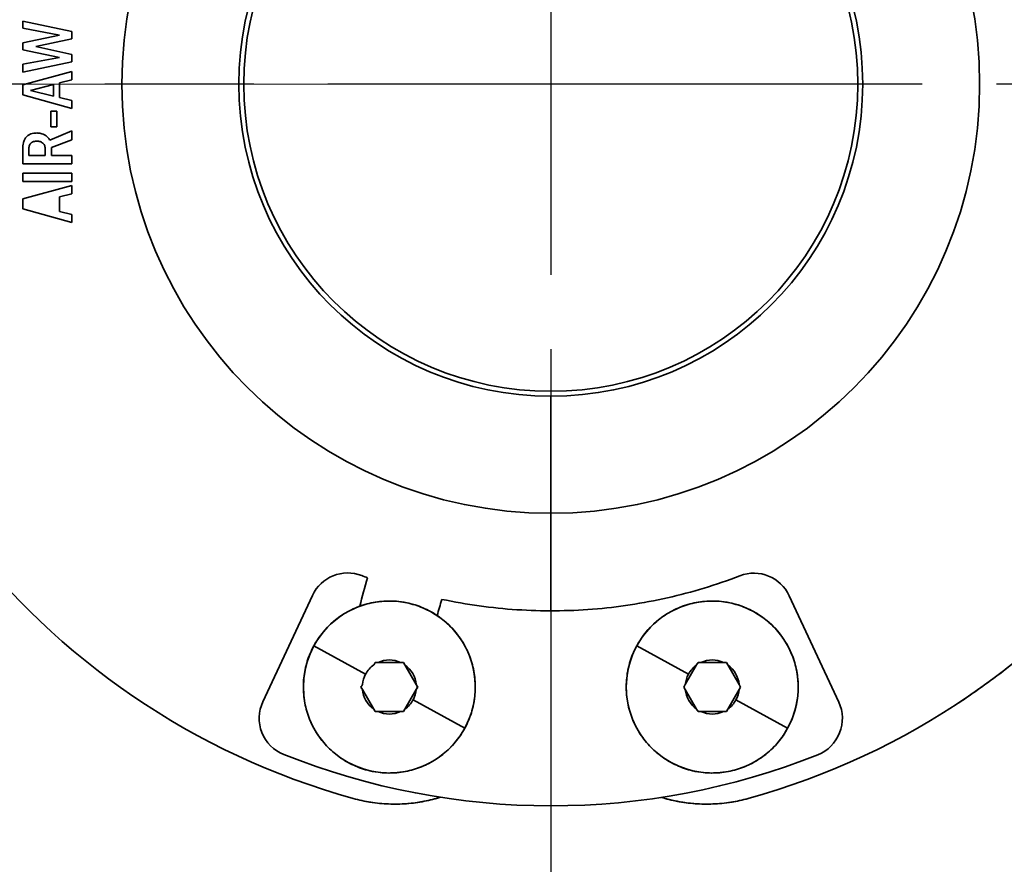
# Model space of a CAD drawing. Header units: millimetres. Extents: x 0 to 7128, y 0 to 5040.
# Tile 42 of 93: x 1143 to 1224, y 2800 to 2869. Entities that reach past the tile are written whole.
import ezdxf

# ---------------------------------------------------------------- set-up
doc = ezdxf.new("R2010")
doc.units = ezdxf.units.MM
doc.header["$LTSCALE"] = 12
doc.linetypes.add('CHAIN', pattern=[0.3543, 0.2362, -0.0295, 0.0591, -0.0295])
doc.linetypes.add('LONG_DASH_DOTTED', pattern=[0.3001, 0.2362, -0.0295, 0.0049, -0.0295])
doc.layers.add('Centro(ISO)', color=7, linetype='LONG_DASH_DOTTED', lineweight=25, true_color=0x0080ff)
doc.layers.add('Quote(ISO)', color=7, linetype='Continuous', lineweight=25, true_color=0x80ff00)
doc.layers.add('Spigoli visibili(ISO)', color=7, linetype='Continuous', lineweight=35)
doc.styles.add('Corrente-BSI', font='arial.ttf')
doc.dimstyles.new('DEFAULT-ISO', dxfattribs={"dimscale": 12, "dimtxt": 3.5, "dimasz": 2.5, "dimexe": 1, "dimexo": 1, "dimgap": 0.762, "dimtad": 1, "dimtoh": 1, "dimrnd": 1e-08, "dimtxsty": 'Corrente-BSI', "dimcen": 0.09, "dimdle": 10, "dimclrd": 7, "dimclre": 7, "dimclrt": 7, "dimazin": 2, "dimtfac": 0.571429, "dimtmove": 0, "dimatfit": 3, "dimfxl": 1, "dimtolj": 1, "dimlwd": 5, "dimlwe": 5, "dimarcsym": 0})

# ---------------------------------------------------------------- blocks, each defined once
blk = doc.blocks.new('*D24')
at = {"layer": 'Defpoints', "color": 0, "linetype": 'Continuous', "transparency": 16777216}
for p in [(692.145, 2863.908), (1186.678, 2863.908), (912.145, 2580.408)]:
    blk.add_point(p, dxfattribs=at)
at = {"layer": 'Quote(ISO)', "color": 7, "linetype": 'Continuous', "lineweight": 5, "transparency": 16777216}
for p, q in [((1174.678, 2863.908), (680.145, 2863.908)), ((692.145, 2610.408), (692.145, 2833.908)), ((900.145, 2580.408), (680.145, 2580.408))]:
    blk.add_line(p, q, dxfattribs=at)
at = {"layer": 'Quote(ISO)', "color": 7, "linetype": 'Continuous', "transparency": 16777216}
for points in [[(687.145, 2833.908), (697.145, 2833.908), (692.145, 2863.908)], [(687.145, 2610.408), (697.145, 2610.408), (692.145, 2580.408)]]:
    blk.add_solid(points, dxfattribs=at)
at = {"layer": 'Quote(ISO)', "color": 7, "linetype": 'Continuous', "lineweight": 9, "transparency": 16777216, "insert": (640.113, 2675.488), "char_height": 42, "attachment_point": 1, "rotation": 90, "style": 'Corrente-BSI'}
blk.add_mtext('\\A1;284', dxfattribs=at)

msp = doc.modelspace()

# ---------------------------------------------------------------- linework, layer by layer
at = {"layer": 'Centro(ISO)', "linetype": 'CHAIN', "ltscale": 17.075924}
for p, q in [((1186.6778, 3114.5782), (1186.6778, 2607.965)), ((1434.7281, 2863.9078), (930.4738, 2863.9078))]:
    msp.add_line(p, q, dxfattribs=at)
at = {"layer": 'Spigoli visibili(ISO)'}
for p, q in [((1143.6762, 2868.4816), (1143.6762, 2869.0467)), ((1143.6762, 2869.0467), (1147.6762, 2868.1977)), ((1146.6762, 2867.9078), (1143.6762, 2868.4816)), ((1147.6762, 2868.1977), (1147.6762, 2867.597)), ((1143.6762, 2867.2863), (1146.6762, 2867.9078)), ((1147.6762, 2867.597), (1144.7318, 2866.9633)), ((1143.6762, 2866.7081), (1143.6762, 2867.2863)), ((1146.6762, 2866.0745), (1143.6762, 2866.7081)), ((1143.6762, 2866.7081), (1146.6762, 2866.0745)), ((1144.7318, 2866.9633), (1147.6762, 2866.3349)), ((1143.6762, 2865.5406), (1146.6762, 2866.0745)), ((1147.6762, 2866.3349), (1147.6762, 2865.7281)), ((1147.6762, 2865.7281), (1143.6762, 2864.88)), ((1143.6762, 2864.88), (1143.6762, 2865.5406)), ((1143.6762, 2863.8566), (1147.6762, 2864.9356)), ((1147.6762, 2864.9356), (1143.6762, 2863.8566)), ((1147.6762, 2864.9356), (1147.6762, 2864.2646)), ((1147.6762, 2864.2646), (1147.6762, 2864.9356)), ((1147.6762, 2864.2646), (1146.6762, 2864.0094)), ((1143.6762, 2863.051), (1143.6762, 2863.8566)), ((1144.3212, 2863.4078), (1146.1762, 2863.8809)), ((1146.1762, 2863.8809), (1144.3212, 2863.4078)), ((1144.3212, 2863.4078), (1146.1762, 2862.9434)), ((1146.1762, 2862.9434), (1146.1762, 2863.8809)), ((1146.6762, 2864.0094), (1146.6762, 2862.8184)), ((1147.6762, 2861.9356), (1143.6762, 2863.051)), ((1143.6762, 2863.051), (1147.6762, 2861.9356)), ((1146.6762, 2862.8184), (1147.6762, 2862.5675)), ((1147.6762, 2862.5675), (1147.6762, 2861.9356)), ((1145.954, 2861.7133), (1146.454, 2861.7133)), ((1145.954, 2860.4356), (1145.954, 2861.7133)), ((1146.454, 2861.7133), (1146.454, 2860.4356)), ((1146.454, 2860.4356), (1145.954, 2860.4356)), ((1145.8716, 2859.3436), (1147.6762, 2860.1022)), ((1147.6762, 2859.3791), (1146.0096, 2858.7576)), ((1147.6762, 2860.1022), (1147.6762, 2859.3791)), ((1143.6762, 2857.4356), (1143.6762, 2858.65)), ((1144.1762, 2858.6153), (1144.1762, 2858.1022)), ((1145.5096, 2858.1022), (1145.5096, 2858.6092)), ((1146.0096, 2858.7576), (1146.0096, 2858.1022)), ((1144.1762, 2858.1022), (1145.5096, 2858.1022)), ((1146.0096, 2858.1022), (1147.6762, 2858.1022)), ((1147.6762, 2858.1022), (1147.6762, 2857.4356)), ((1147.6762, 2857.4356), (1143.6762, 2857.4356)), ((1143.6762, 2856.6578), (1147.6762, 2856.6578)), ((1143.6762, 2855.9911), (1143.6762, 2856.6578)), ((1147.6762, 2856.6578), (1147.6762, 2855.9911)), ((1147.6762, 2855.9911), (1143.6762, 2855.9911)), ((1143.6762, 2854.5788), (1147.6762, 2855.6578)), ((1147.6762, 2855.6578), (1147.6762, 2854.9868)), ((1143.6762, 2853.7732), (1143.6762, 2854.5788)), ((1147.6762, 2854.9868), (1146.6762, 2854.7316)), ((1146.6762, 2854.7316), (1146.6762, 2853.5406)), ((1147.6762, 2852.6578), (1143.6762, 2853.7732)), ((1146.6762, 2853.5406), (1147.6762, 2853.2897)), ((1147.6762, 2853.2897), (1147.6762, 2852.6578)), ((1186.6778, 2828.9828), (1186.6778, 2838.5078)), ((1186.6778, 2838.5078), (1186.6778, 2828.9828)), ((1186.6778, 2828.9828), (1186.6778, 2838.5078)), ((1186.6778, 2821.0405), (1186.6778, 2828.9828)), ((1163.232, 2813.6422), (1167.27, 2822.2897)), ((1206.1005, 2822.2693), (1210.1293, 2813.6175)), ((1171.5991, 2815.8935), (1167.3867, 2818.1947)), ((1167.3867, 2818.1947), (1171.5991, 2815.8935)), ((1197.8951, 2815.8935), (1193.6828, 2818.1947)), ((1193.6828, 2818.1947), (1197.8951, 2815.8935)), ((1172.3751, 2816.8388), (1172.6133, 2816.8388)), ((1174.4463, 2816.8388), (1172.6133, 2816.8388)), ((1174.4463, 2816.8388), (1174.6845, 2816.8388)), ((1174.6845, 2816.8388), (1174.8036, 2816.6325)), ((1198.552, 2816.6325), (1198.6711, 2816.8388)), ((1198.6711, 2816.8388), (1198.9093, 2816.8388)), ((1200.7423, 2816.8388), (1198.9093, 2816.8388)), ((1200.7423, 2816.8388), (1200.9805, 2816.8388)), ((1200.9805, 2816.8388), (1201.0996, 2816.6325)), ((1175.7201, 2815.045), (1174.8036, 2816.6325)), ((1198.552, 2816.6325), (1197.6355, 2815.045)), ((1202.0161, 2815.045), (1201.0996, 2816.6325)), ((1171.3395, 2814.6325), (1171.2204, 2814.8388)), ((1171.3395, 2814.6325), (1172.256, 2813.045)), ((1174.8036, 2813.045), (1175.7201, 2814.6325)), ((1175.7201, 2815.045), (1175.8392, 2814.8388)), ((1175.8392, 2814.8388), (1175.7201, 2814.6325)), ((1197.5164, 2814.8388), (1197.6355, 2815.045)), ((1197.6355, 2814.6325), (1197.5164, 2814.8388)), ((1197.6355, 2814.6325), (1198.552, 2813.045)), ((1201.0996, 2813.045), (1202.0161, 2814.6325)), ((1202.0161, 2815.045), (1202.1352, 2814.8388)), ((1202.1352, 2814.8388), (1202.0161, 2814.6325)), ((1179.6729, 2811.4828), (1175.4605, 2813.784)), ((1175.4605, 2813.784), (1179.6729, 2811.4828)), ((1205.9689, 2811.4828), (1201.7565, 2813.784)), ((1201.7565, 2813.784), (1205.9689, 2811.4828)), ((1172.3751, 2812.8388), (1172.256, 2813.045)), ((1172.6133, 2812.8388), (1172.3751, 2812.8388)), ((1172.6133, 2812.8388), (1174.4463, 2812.8388)), ((1174.6845, 2812.8388), (1174.4463, 2812.8388)), ((1174.8036, 2813.045), (1174.6845, 2812.8388)), ((1198.6711, 2812.8388), (1198.552, 2813.045)), ((1198.9093, 2812.8388), (1198.6711, 2812.8388)), ((1198.9093, 2812.8388), (1200.7423, 2812.8388)), ((1200.9805, 2812.8388), (1200.7423, 2812.8388)), ((1201.0996, 2813.045), (1200.9805, 2812.8388))]:
    msp.add_line(p, q, dxfattribs=at)
for radius in [34.925, 25]:
    msp.add_circle((1186.6778, 2863.9078), radius, dxfattribs=at)
for centre, radius, start, end in [((1186.6778, 2863.9078), 60.325, 105.46601, 254.53399), ((1186.6778, 2863.9078), 60.325, 285.46601, 74.53399), ((1186.6778, 2863.9078), 60.325, 285.46601, 74.53399), ((1186.6778, 2863.9078), 34.925, 0, 180), ((1186.6778, 2863.9078), 34.925, 270, 90), ((1186.6778, 2863.9078), 25.4, 90, 270), ((1186.6778, 2863.9078), 25.4, 270, 90), ((1186.6778, 2863.9078), 60.325, 180, 254.53399), ((1186.6778, 2863.9078), 34.925, 180, 0), ((1170.1468, 2820.9464), 3.175, 68.923381, 154.969884), ((1203.2223, 2820.929), 3.175, 24.969884, 111.016387), ((1186.7068, 2863.9148), 42.8741, 248.923374, 249.599248), ((1173.5298, 2814.8388), 7, 331.35211, 151.35211), ((1199.8258, 2814.8388), 23.139, 162.041788, 165.449079), ((1199.8258, 2814.8388), 7, 331.35211, 151.35211), ((1173.5298, 2814.8388), 7, 151.35211, 331.35211), ((1199.8258, 2814.8388), 7, 151.35211, 331.35211), ((1173.5298, 2814.8388), 2.2, 65.380023, 114.619977), ((1199.8258, 2814.8388), 2.2, 65.380023, 114.619977), ((1173.5298, 2814.8388), 2.2, 125.380026, 151.35211), ((1173.5298, 2814.8388), 2.2, 5.380025, 54.619977), ((1199.8258, 2814.8388), 2.2, 125.380026, 151.35211), ((1199.8258, 2814.8388), 2.2, 5.380025, 54.619977), ((1173.5298, 2814.8388), 2.2, 151.35211, 174.619977), ((1199.8258, 2814.8388), 2.2, 151.35211, 174.619977), ((1173.5298, 2814.8388), 2.2, 185.380023, 234.619977), ((1173.5298, 2814.8388), 2.2, 331.35211, 354.619977), ((1199.8258, 2814.8388), 2.2, 185.380023, 234.619977), ((1199.8258, 2814.8388), 2.2, 331.35211, 354.619977), ((1166.1089, 2812.2988), 3.175, 154.969883, 248.244975), ((1173.5298, 2814.8388), 2.2, 305.380025, 331.35211), ((1199.8258, 2814.8388), 2.2, 305.380025, 331.35211), ((1207.2511, 2812.2772), 3.175, 291.694792, 24.969884), ((1173.5298, 2814.8388), 2.2, 245.380023, 294.619977), ((1199.8258, 2814.8388), 2.2, 245.380023, 294.619977), ((1186.7071, 2863.9156), 58.75, 248.244975, 291.694792), ((1173.9778, 2818.0073), 12.7, 254.53399, 286.993042), ((1173.9778, 2818.0073), 12.7, 254.53399, 286.993042), ((1199.3778, 2818.0073), 12.7, 253.100145, 285.46601), ((1199.3778, 2818.0073), 12.7, 253.100145, 285.46601)]:
    msp.add_arc(centre, radius, start, end, dxfattribs=at)
for centre, major_axis, ratio, start_param, end_param in [((1171.7175, 2815.6993), (2.8721, 4.9747), 0.0000433, 1.3397208, 1.3821189), ((1173.6903, 2816.8431), (5.7426, 0.0009), 0.0007378, 4.4813071, 4.5237178), ((1173.3691, 2816.841), (5.7434, -0.0005), 0.0003835, 4.901063, 4.943468), ((1175.3441, 2815.7007), (2.8721, -4.9737), 0.0003656, 4.4813101, 4.5237148), ((1198.0136, 2815.6993), (2.8721, 4.9747), 0.0000433, 1.3397208, 1.3821189), ((1199.9864, 2816.8431), (5.7426, 0.0009), 0.0007378, 4.4813071, 4.5237178), ((1199.6651, 2816.841), (5.7434, -0.0005), 0.0003835, 4.901063, 4.943468), ((1201.6401, 2815.7007), (2.8721, -4.9737), 0.0003656, 4.4813101, 4.5237148), ((1171.8785, 2815.9779), (2.8722, 4.9747), 0.0000646, 1.759474, 1.8018717), ((1171.8742, 2813.6975), (-2.8705, 4.9737), 0.0007545, 4.90106, 4.943471), ((1175.1854, 2815.98), (2.8705, -4.9737), 0.0007541, 4.90106, 4.943471), ((1175.1811, 2813.6996), (-2.8722, -4.9747), 0.0000642, 1.759474, 1.8018717), ((1198.1746, 2815.9779), (2.8722, 4.9747), 0.0000646, 1.759474, 1.8018717), ((1198.1702, 2813.6975), (-2.8705, 4.9737), 0.0007545, 4.90106, 4.943471), ((1201.4815, 2815.98), (2.8705, -4.9737), 0.0007541, 4.90106, 4.943471), ((1201.4771, 2813.6996), (-2.8722, -4.9747), 0.0000642, 1.759474, 1.8018717), ((1171.7156, 2813.9769), (-2.8721, 4.9737), 0.0003652, 4.4813101, 4.5237148), ((1173.6905, 2812.8365), (-5.7434, 0.0005), 0.0003835, 4.901063, 4.943468), ((1173.3693, 2812.8344), (-5.7426, -0.0009), 0.0007381, 4.481307, 4.5237178), ((1175.3421, 2813.9782), (-2.8721, -4.9747), 0.0000433, 1.3397208, 1.3821189), ((1198.0116, 2813.9769), (-2.8721, 4.9737), 0.0003652, 4.4813101, 4.5237148), ((1199.9865, 2812.8365), (-5.7434, 0.0005), 0.0003835, 4.901063, 4.943468), ((1199.6653, 2812.8344), (-5.7426, -0.0009), 0.0007381, 4.481307, 4.5237178), ((1201.6381, 2813.9782), (-2.8721, -4.9747), 0.0000433, 1.3397208, 1.3821189)]:
    msp.add_ellipse(centre, major_axis=major_axis, ratio=ratio, start_param=start_param, end_param=end_param, dxfattribs=at)
for points, knots in [([(1143.6762, 2858.65), (1143.677, 2858.7048), (1143.6779, 2858.7459), (1143.6789, 2858.7733), (1143.6805, 2858.8157), (1143.6833, 2858.8567), (1143.6873, 2858.8964), (1143.6956, 2858.9797), (1143.7091, 2859.0607), (1143.7278, 2859.1396), (1143.7463, 2859.2182), (1143.7729, 2859.2959), (1143.8075, 2859.3728), (1143.8278, 2859.4181), (1143.8502, 2859.4595), (1143.8744, 2859.4967), (1143.8935, 2859.5261), (1143.9145, 2859.5544), (1143.9373, 2859.5818), (1143.98, 2859.633), (1144.0273, 2859.6785), (1144.0793, 2859.7185), (1144.1174, 2859.7478), (1144.1589, 2859.7745), (1144.2036, 2859.7986), (1144.2489, 2859.8229), (1144.2939, 2859.8432), (1144.3386, 2859.8593), (1144.4099, 2859.8851), (1144.4896, 2859.9047), (1144.5779, 2859.918), (1144.6186, 2859.9242), (1144.6595, 2859.9285), (1144.7005, 2859.9311), (1144.7279, 2859.9328), (1144.769, 2859.9343), (1144.8238, 2859.9356)], [0.00000002, 0.00000002, 0.00000002, 0.00000002, 0.0625, 0.0625, 0.0625, 0.125, 0.125, 0.125, 0.25, 0.25, 0.25, 0.375, 0.375, 0.375, 0.44642857, 0.44642857, 0.44642857, 0.5, 0.5, 0.5, 0.6, 0.6, 0.6, 0.675, 0.675, 0.675, 0.75, 0.75, 0.75, 0.875, 0.875, 0.875, 0.9375, 0.9375, 0.9375, 1, 1, 1, 1]), ([(1144.8238, 2859.9356), (1144.8945, 2859.9335), (1144.9475, 2859.9309), (1144.9827, 2859.9278), (1145.0352, 2859.9232), (1145.0876, 2859.9154), (1145.1399, 2859.9042), (1145.2132, 2859.8886), (1145.2808, 2859.868), (1145.3426, 2859.8423), (1145.3749, 2859.8289), (1145.4068, 2859.8137), (1145.4383, 2859.7967), (1145.4874, 2859.7703), (1145.532, 2859.7416), (1145.5721, 2859.7107), (1145.6114, 2859.6804), (1145.6505, 2859.6446), (1145.6892, 2859.6032), (1145.7274, 2859.5624), (1145.7608, 2859.5212), (1145.7893, 2859.4796), (1145.8092, 2859.4505), (1145.8367, 2859.4052), (1145.8716, 2859.3436)], [0, 0, 0, 0, 0.125, 0.125, 0.125, 0.25, 0.25, 0.25, 0.4166667, 0.4166667, 0.4166667, 0.5, 0.5, 0.5, 0.625, 0.625, 0.625, 0.75, 0.75, 0.75, 0.875, 0.875, 0.875, 1, 1, 1, 1]), ([(1144.8177, 2859.2689), (1144.7885, 2859.2684), (1144.7667, 2859.2678), (1144.7521, 2859.267), (1144.7315, 2859.2659), (1144.7097, 2859.2639), (1144.6867, 2859.261), (1144.6623, 2859.258), (1144.6406, 2859.2546), (1144.6218, 2859.251), (1144.6003, 2859.2468), (1144.5791, 2859.2415), (1144.5581, 2859.2349), (1144.514, 2859.2212), (1144.4738, 2859.2039), (1144.4377, 2859.1831), (1144.4178, 2859.1717), (1144.3996, 2859.1596), (1144.383, 2859.1467), (1144.3665, 2859.134), (1144.3502, 2859.1194), (1144.3341, 2859.1029), (1144.3178, 2859.0863), (1144.3036, 2859.0696), (1144.2917, 2859.0528), (1144.28, 2859.0365), (1144.2685, 2859.0179), (1144.2571, 2858.997), (1144.2373, 2858.9603), (1144.221, 2858.9197), (1144.2084, 2858.8752), (1144.198, 2858.8389), (1144.1899, 2858.7959), (1144.1838, 2858.7463), (1144.181, 2858.7235), (1144.1791, 2858.7017), (1144.1781, 2858.6809), (1144.1773, 2858.6663), (1144.1767, 2858.6445), (1144.1762, 2858.6153)], [0, 0, 0, 0, 0.0625, 0.0625, 0.0625, 0.125, 0.125, 0.125, 0.1875, 0.1875, 0.1875, 0.25, 0.25, 0.25, 0.375, 0.375, 0.375, 0.4375, 0.4375, 0.4375, 0.5, 0.5, 0.5, 0.5625, 0.5625, 0.5625, 0.625, 0.625, 0.625, 0.75, 0.75, 0.75, 0.875, 0.875, 0.875, 0.9375, 0.9375, 0.9375, 1, 1, 1, 1]), ([(1145.5096, 2858.6092), (1145.5093, 2858.6394), (1145.5087, 2858.6621), (1145.5079, 2858.6772), (1145.5067, 2858.6986), (1145.5045, 2858.7212), (1145.501, 2858.7449), (1145.4937, 2858.7957), (1145.4838, 2858.8399), (1145.4713, 2858.8776), (1145.4407, 2858.9702), (1145.3919, 2859.0454), (1145.3248, 2859.1032), (1145.2915, 2859.1319), (1145.254, 2859.1574), (1145.2124, 2859.1797), (1145.1724, 2859.2011), (1145.1306, 2859.2186), (1145.0868, 2859.232), (1145.0442, 2859.245), (1144.9998, 2859.2543), (1144.9536, 2859.2599), (1144.9335, 2859.2622), (1144.9109, 2859.2642), (1144.8858, 2859.2657), (1144.8707, 2859.2666), (1144.848, 2859.2677), (1144.8177, 2859.2689)], [0, 0, 0, 0, 0.0625, 0.0625, 0.0625, 0.125, 0.125, 0.125, 0.25, 0.25, 0.25, 0.5, 0.5, 0.5, 0.625, 0.625, 0.625, 0.75, 0.75, 0.75, 0.875, 0.875, 0.875, 0.9375, 0.9375, 0.9375, 1, 1, 1, 1]), ([(1219.9525, 2813.5898), (1220.1349, 2813.7104), (1220.3167, 2813.832), (1220.4978, 2813.9547), (1221.8523, 2814.8718), (1223.1674, 2815.8423), (1224.443, 2816.8664), (1225.7186, 2817.8904), (1226.9505, 2818.9646), (1228.1387, 2820.0889), (1229.3269, 2821.2132), (1230.4675, 2822.3838), (1231.5605, 2823.6009), (1232.6535, 2824.8179), (1233.6953, 2826.0774), (1234.6858, 2827.3791), (1235.6763, 2828.6809), (1236.6123, 2830.0208), (1237.4938, 2831.3987), (1238.3753, 2832.7766), (1239.1994, 2834.1881), (1239.9661, 2835.6331), (1240.7328, 2837.078), (1241.4396, 2838.5518), (1242.0864, 2840.0543), (1242.7332, 2841.5568), (1243.318, 2843.083), (1243.8406, 2844.6331), (1244.3633, 2846.1832), (1244.8222, 2847.7519), (1245.2172, 2849.3392), (1245.6123, 2850.9266), (1245.9422, 2852.5274), (1246.207, 2854.1416), (1246.3692, 2855.1302), (1246.5067, 2856.1219), (1246.6194, 2857.1166)], [26.8170523, 26.8170523, 26.8170523, 26.8170523, 27.7447228, 27.7447228, 27.7447228, 34.6809035, 34.6809035, 34.6809035, 41.6170842, 41.6170842, 41.6170842, 48.5532649, 48.5532649, 48.5532649, 55.4894456, 55.4894456, 55.4894456, 62.4256264, 62.4256264, 62.4256264, 69.3618071, 69.3618071, 69.3618071, 76.2979878, 76.2979878, 76.2979878, 83.2341685, 83.2341685, 83.2341685, 90.1703492, 90.1703492, 90.1703492, 97.1065299, 97.1065299, 97.1065299, 101.3547302, 101.3547302, 101.3547302, 101.3547302]), ([(1177.8141, 2821.973), (1179.8299, 2821.5457), (1181.8659, 2821.265), (1183.9221, 2821.1312), (1185.9783, 2820.9974), (1188.0335, 2821.0117), (1190.0877, 2821.1741), (1192.1419, 2821.3366), (1194.1738, 2821.6455), (1196.1834, 2822.101), (1198.1932, 2822.5564), (1200.1599, 2823.1537), (1202.0836, 2823.8928)], [0, 0, 0, 0, 8.7270942, 8.7270942, 8.7270942, 17.4541883, 17.4541883, 17.4541883, 26.1812825, 26.1812825, 26.1812825, 34.9083767, 34.9083767, 34.9083767, 34.9083767]), ([(1167.3867, 2818.1947), (1167.6071, 2818.5981), (1167.8647, 2818.9761), (1168.1595, 2819.3287), (1168.4543, 2819.6813), (1168.7807, 2820.0018), (1169.1386, 2820.2901), (1169.4966, 2820.5784), (1169.8792, 2820.8291), (1170.2865, 2821.0421), (1170.6938, 2821.255), (1171.118, 2821.4262), (1171.559, 2821.5556), (1172.0001, 2821.685), (1172.4495, 2821.7701), (1172.9073, 2821.811), (1173.3651, 2821.8519), (1173.8225, 2821.8477), (1174.2795, 2821.7985), (1174.7365, 2821.7493), (1175.1842, 2821.6559), (1175.6228, 2821.5185), (1176.0614, 2821.3811), (1176.4824, 2821.2022), (1176.8858, 2820.9818), (1177.2892, 2820.7615), (1177.6671, 2820.5039), (1178.0198, 2820.2091), (1178.3724, 2819.9143), (1178.6929, 2819.5879), (1178.9812, 2819.2299), (1179.2695, 2818.872), (1179.5202, 2818.4894), (1179.7331, 2818.0821), (1179.9461, 2817.6747), (1180.1173, 2817.2506), (1180.2467, 2816.8095), (1180.3761, 2816.3685), (1180.4612, 2815.9191), (1180.5021, 2815.4613), (1180.543, 2815.0035), (1180.5388, 2814.5461), (1180.4896, 2814.0891), (1180.4403, 2813.6321), (1180.347, 2813.1843), (1180.2096, 2812.7457), (1180.0721, 2812.3071), (1179.8932, 2811.8861), (1179.6729, 2811.4828)], [0, 0, 0, 0, 1.9437459, 1.9437459, 1.9437459, 3.8874917, 3.8874917, 3.8874917, 5.8312376, 5.8312376, 5.8312376, 7.7749835, 7.7749835, 7.7749835, 9.7187293, 9.7187293, 9.7187293, 11.6624752, 11.6624752, 11.6624752, 13.6062211, 13.6062211, 13.6062211, 15.549967, 15.549967, 15.549967, 17.4937128, 17.4937128, 17.4937128, 19.4374587, 19.4374587, 19.4374587, 21.3812046, 21.3812046, 21.3812046, 23.3249504, 23.3249504, 23.3249504, 25.2686963, 25.2686963, 25.2686963, 27.2124422, 27.2124422, 27.2124422, 29.156188, 29.156188, 29.156188, 31.0999339, 31.0999339, 31.0999339, 31.0999339]), ([(1193.6828, 2818.1947), (1193.9031, 2818.5981), (1194.1607, 2818.9761), (1194.4555, 2819.3287), (1194.7503, 2819.6813), (1195.0767, 2820.0018), (1195.4346, 2820.2901), (1195.7926, 2820.5784), (1196.1752, 2820.8291), (1196.5825, 2821.0421), (1196.9898, 2821.255), (1197.414, 2821.4262), (1197.855, 2821.5556), (1198.2961, 2821.685), (1198.7455, 2821.7701), (1199.2033, 2821.811), (1199.6611, 2821.8519), (1200.1185, 2821.8477), (1200.5755, 2821.7985), (1201.0325, 2821.7493), (1201.4803, 2821.6559), (1201.9189, 2821.5185), (1202.3575, 2821.3811), (1202.7784, 2821.2022), (1203.1818, 2820.9818), (1203.5852, 2820.7615), (1203.9632, 2820.5039), (1204.3158, 2820.2091), (1204.6684, 2819.9143), (1204.9889, 2819.5879), (1205.2772, 2819.2299), (1205.5655, 2818.872), (1205.8162, 2818.4894), (1206.0291, 2818.0821), (1206.2421, 2817.6747), (1206.4133, 2817.2506), (1206.5427, 2816.8095), (1206.6721, 2816.3685), (1206.7572, 2815.9191), (1206.7981, 2815.4613), (1206.839, 2815.0035), (1206.8348, 2814.5461), (1206.7856, 2814.0891), (1206.7363, 2813.6321), (1206.643, 2813.1843), (1206.5056, 2812.7457), (1206.3682, 2812.3071), (1206.1893, 2811.8861), (1205.9689, 2811.4828)], [0, 0, 0, 0, 1.9437459, 1.9437459, 1.9437459, 3.8874917, 3.8874917, 3.8874917, 5.8312376, 5.8312376, 5.8312376, 7.7749835, 7.7749835, 7.7749835, 9.7187293, 9.7187293, 9.7187293, 11.6624752, 11.6624752, 11.6624752, 13.6062211, 13.6062211, 13.6062211, 15.549967, 15.549967, 15.549967, 17.4937128, 17.4937128, 17.4937128, 19.4374587, 19.4374587, 19.4374587, 21.3812046, 21.3812046, 21.3812046, 23.3249504, 23.3249504, 23.3249504, 25.2686963, 25.2686963, 25.2686963, 27.2124422, 27.2124422, 27.2124422, 29.156188, 29.156188, 29.156188, 31.0999339, 31.0999339, 31.0999339, 31.0999339]), ([(1179.6729, 2811.4828), (1179.4525, 2811.0794), (1179.195, 2810.7014), (1178.9001, 2810.3488), (1178.6053, 2809.9962), (1178.279, 2809.6757), (1177.921, 2809.3874), (1177.5631, 2809.0991), (1177.1804, 2808.8484), (1176.7731, 2808.6355), (1176.3658, 2808.4225), (1175.9416, 2808.2513), (1175.5006, 2808.1219), (1175.0596, 2807.9925), (1174.6102, 2807.9074), (1174.1523, 2807.8665), (1173.6945, 2807.8256), (1173.2371, 2807.8298), (1172.7802, 2807.879), (1172.3232, 2807.9282), (1171.8754, 2808.0216), (1171.4368, 2808.159), (1170.9982, 2808.2964), (1170.5772, 2808.4753), (1170.1738, 2808.6957), (1169.7705, 2808.916), (1169.3925, 2809.1736), (1169.0399, 2809.4684), (1168.6873, 2809.7632), (1168.3668, 2810.0896), (1168.0784, 2810.4476), (1167.7901, 2810.8055), (1167.5395, 2811.1881), (1167.3265, 2811.5955), (1167.1136, 2812.0028), (1166.9424, 2812.4269), (1166.813, 2812.868), (1166.6836, 2813.309), (1166.5984, 2813.7584), (1166.5576, 2814.2162), (1166.5167, 2814.674), (1166.5208, 2815.1314), (1166.5701, 2815.5884), (1166.6193, 2816.0454), (1166.7126, 2816.4932), (1166.8501, 2816.9318), (1166.9875, 2817.3704), (1167.1664, 2817.7914), (1167.3867, 2818.1947)], [0, 0, 0, 0, 1.9437459, 1.9437459, 1.9437459, 3.8874917, 3.8874917, 3.8874917, 5.8312376, 5.8312376, 5.8312376, 7.7749835, 7.7749835, 7.7749835, 9.7187294, 9.7187294, 9.7187294, 11.6624752, 11.6624752, 11.6624752, 13.6062211, 13.6062211, 13.6062211, 15.549967, 15.549967, 15.549967, 17.4937128, 17.4937128, 17.4937128, 19.4374587, 19.4374587, 19.4374587, 21.3812046, 21.3812046, 21.3812046, 23.3249504, 23.3249504, 23.3249504, 25.2686963, 25.2686963, 25.2686963, 27.2124422, 27.2124422, 27.2124422, 29.1561881, 29.1561881, 29.1561881, 31.0999339, 31.0999339, 31.0999339, 31.0999339]), ([(1205.9689, 2811.4828), (1205.7486, 2811.0794), (1205.491, 2810.7014), (1205.1962, 2810.3488), (1204.9013, 2809.9962), (1204.575, 2809.6757), (1204.217, 2809.3874), (1203.8591, 2809.0991), (1203.4765, 2808.8484), (1203.0691, 2808.6355), (1202.6618, 2808.4225), (1202.2376, 2808.2513), (1201.7966, 2808.1219), (1201.3556, 2807.9925), (1200.9062, 2807.9074), (1200.4484, 2807.8665), (1199.9905, 2807.8256), (1199.5332, 2807.8298), (1199.0762, 2807.879), (1198.6192, 2807.9282), (1198.1714, 2808.0216), (1197.7328, 2808.159), (1197.2942, 2808.2964), (1196.8732, 2808.4753), (1196.4699, 2808.6957), (1196.0665, 2808.916), (1195.6885, 2809.1736), (1195.3359, 2809.4684), (1194.9833, 2809.7632), (1194.6628, 2810.0896), (1194.3745, 2810.4476), (1194.0861, 2810.8055), (1193.8355, 2811.1881), (1193.6225, 2811.5955), (1193.4096, 2812.0028), (1193.2384, 2812.4269), (1193.109, 2812.868), (1192.9796, 2813.309), (1192.8944, 2813.7584), (1192.8536, 2814.2162), (1192.8127, 2814.674), (1192.8169, 2815.1314), (1192.8661, 2815.5884), (1192.9153, 2816.0454), (1193.0086, 2816.4932), (1193.1461, 2816.9318), (1193.2835, 2817.3704), (1193.4624, 2817.7914), (1193.6828, 2818.1947)], [0, 0, 0, 0, 1.9437459, 1.9437459, 1.9437459, 3.8874917, 3.8874917, 3.8874917, 5.8312376, 5.8312376, 5.8312376, 7.7749835, 7.7749835, 7.7749835, 9.7187294, 9.7187294, 9.7187294, 11.6624752, 11.6624752, 11.6624752, 13.6062211, 13.6062211, 13.6062211, 15.549967, 15.549967, 15.549967, 17.4937128, 17.4937128, 17.4937128, 19.4374587, 19.4374587, 19.4374587, 21.3812046, 21.3812046, 21.3812046, 23.3249504, 23.3249504, 23.3249504, 25.2686963, 25.2686963, 25.2686963, 27.2124422, 27.2124422, 27.2124422, 29.1561881, 29.1561881, 29.1561881, 31.0999339, 31.0999339, 31.0999339, 31.0999339]), ([(1170.5912, 2805.7672), (1171.0611, 2805.6372), (1171.5369, 2805.5346), (1172.0186, 2805.4594), (1172.5003, 2805.3842), (1172.9848, 2805.3368), (1173.472, 2805.3174), (1173.9591, 2805.298), (1174.4458, 2805.3066), (1174.932, 2805.3432), (1175.4182, 2805.3799), (1175.9007, 2805.4443), (1176.3794, 2805.5365), (1176.822, 2805.6217), (1177.2586, 2805.7302), (1177.6895, 2805.8618)], [0, 0, 0, 0, 2.0662592, 2.0662592, 2.0662592, 4.1325185, 4.1325185, 4.1325185, 6.1987777, 6.1987777, 6.1987777, 8.2650369, 8.2650369, 8.2650369, 10.1750142, 10.1750142, 10.1750142, 10.1750142]), ([(1195.6859, 2805.8558), (1196.1103, 2805.7269), (1196.5404, 2805.6204), (1196.9762, 2805.5365), (1197.455, 2805.4443), (1197.9374, 2805.3799), (1198.4236, 2805.3432), (1198.9098, 2805.3066), (1199.3965, 2805.298), (1199.8837, 2805.3174), (1200.3709, 2805.3369), (1200.8553, 2805.3842), (1201.337, 2805.4594), (1201.8188, 2805.5346), (1202.2946, 2805.6372), (1202.7645, 2805.7672)], [22.9143528, 22.9143528, 22.9143528, 22.9143528, 24.7951109, 24.7951109, 24.7951109, 26.8613701, 26.8613701, 26.8613701, 28.9276293, 28.9276293, 28.9276293, 30.9938886, 30.9938886, 30.9938886, 33.0601478, 33.0601478, 33.0601478, 33.0601478])]:
    msp.add_open_spline(points, degree=3, knots=knots, dxfattribs=at)
msp.add_open_spline([(1171.7616, 2823.7299), (1171.5194, 2822.9656), (1171.3091, 2822.1939), (1171.1306, 2821.4147)], degree=3, dxfattribs=at)

# ---------------------------------------------------------------- dimensions: what is measured, and where the dimension line sits
at = {"layer": 'Quote(ISO)', "color": 7, "linetype": 'Continuous', "lineweight": 9}
dim = msp.add_linear_dim(base=(692.1446772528, 2863.9077886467), p1=(912.1446772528, 2580.4077886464), p2=(1186.6778230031, 2863.9077886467), angle=90, dimstyle='DEFAULT-ISO', override={"dimgap": 0.762, "dimtoh": 0, "dimdec": 0, "dimtol": 0, "dimlim": 0, "dimtp": 0, "dimtm": 0, "dimtdec": 2, "dimtofl": 0, "dimatfit": 1}, dxfattribs=at)
dim.commit()
dim.dimension.update_dxf_attribs({"geometry": '*D24', "text_midpoint": (692.1446772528, 2722.1577886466), "dimtype": 160})

doc.saveas('drawing.dxf')
